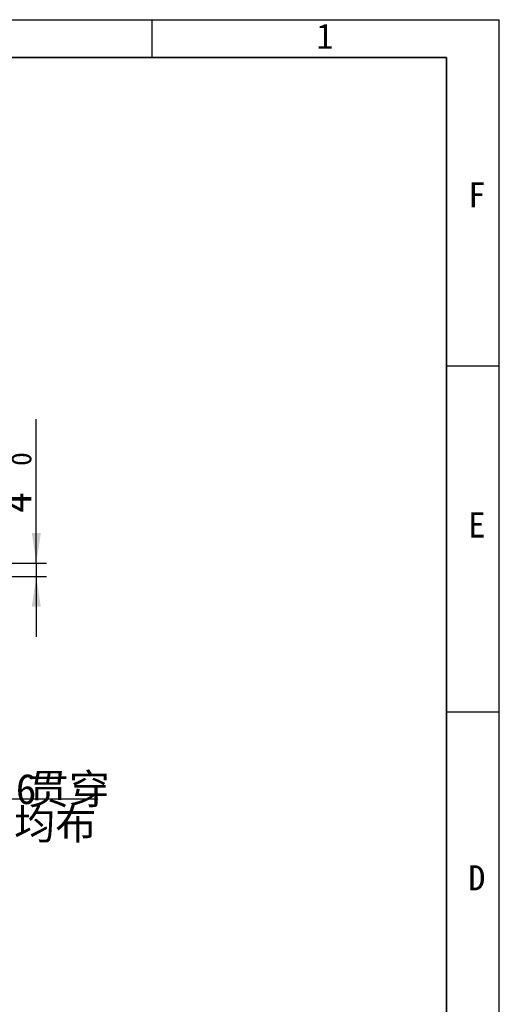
# Model space of a CAD drawing. Header units: millimetres. Extents: x 0 to 297, y 0 to 209.
# Tile 38 of 38: x 250 to 297, y 111 to 209. Entities that reach past the tile are written whole.
import ezdxf

# ---------------------------------------------------------------- set-up
doc = ezdxf.new("R2010")
doc.units = ezdxf.units.MM
doc.layers.add('图层0', color=7, linetype='Continuous')
doc.layers.add('细实线', color=7, linetype='Continuous')
doc.layers.add('粗实线', color=7, linetype='Continuous', lineweight=50)
doc.styles.add('SLDTEXTSTYLE0', font='SIMSUN.TTC')
doc.styles.add('SLDTEXTSTYLE3', font='仿宋_GB2312')
doc.styles.add('SLDTEXTSTYLE5', font='SIMSUN.TTC', dxfattribs={"bigfont": 'bigfont'})
doc.dimstyles.new('SLDDIMSTYLE4', dxfattribs={"dimtxt": 3, "dimasz": 3, "dimexe": 0, "dimexo": 0.0625, "dimgap": 0.75, "dimtad": 2, "dimlfac": 3, "dimrnd": 1e-09, "dimzin": 12, "dimdsep": 46, "dimtxsty": 'SLDTEXTSTYLE0', "dimsah": 1, "dimcen": 0.09, "dimadec": 0, "dimazin": 3, "dimtol": 1, "dimtp": 0.03, "dimtfac": 1, "dimtmove": 0, "dimatfit": 0, "dimfxl": 0, "dimfrac": 2, "dimtolj": 1, "dimarcsym": 0})
doc.dimstyles.new('SLDDIMSTYLE8', dxfattribs={"dimtxt": 3, "dimasz": 3, "dimexe": 0, "dimexo": 0.0625, "dimgap": 0.75, "dimtad": 0, "dimtih": 1, "dimtoh": 1, "dimlfac": 3, "dimrnd": 1e-09, "dimzin": 12, "dimdsep": 46, "dimtxsty": 'SLDTEXTSTYLE0', "dimblk1": 'NONE', "dimblk2": 'NONE', "dimsah": 1, "dimcen": 0, "dimadec": 0, "dimazin": 3, "dimtfac": 1, "dimtmove": 0, "dimatfit": 3, "dimldrblk": 'NONE', "dimfxl": 0, "dimfrac": 2, "dimtolj": 1, "dimtzin": 12, "dimarcsym": 0})

# ---------------------------------------------------------------- blocks, each defined once
blk = doc.blocks.new('_D_19')
at = {"layer": '图层0'}
for p, q in [((251.257, 154.74), (251.257, 169.063)), ((239.456, 154.74), (252.257, 154.74)), ((251.257, 154.74), (251.257, 153.406)), ((239.456, 153.406), (252.257, 153.406)), ((251.257, 153.406), (251.257, 147.406))]:
    blk.add_line(p, q, dxfattribs=at)
for points in [[(251.257, 154.74), (251.707, 157.74), (250.807, 157.74)], [(251.257, 153.406), (250.807, 150.406), (251.707, 150.406)]]:
    blk.add_solid(points, dxfattribs=at)
at = {"layer": '图层0', "attachment_point": 1, "rotation": 90, "style": 'SLDTEXTSTYLE0'}
for s, insert, char_height in [('0.03', (246.439, 164.407), 2), ('0', (248.766, 164.407), 2), ('+', (246.439, 163.243), 2), ('4', (247.767, 159.751), 3)]:
    blk.add_mtext(s, dxfattribs=dict(at, insert=insert, char_height=char_height))
blk = doc.blocks.new('_D_23')
at = {"layer": '图层0'}
blk.add_line((236.746, 131.304), (257.363, 131.304), dxfattribs=at)
at = {"layer": '图层0', "char_height": 3, "attachment_point": 1}
for s, insert, style in [('贯穿', (250.38, 133.794), 'SLDTEXTSTYLE5'), ('4-', (238.333, 133.794), 'SLDTEXTSTYLE0'), ('%%c', (241.825, 133.794), 'SLDTEXTSTYLE0'), ('6.6', (245.142, 133.794), 'SLDTEXTSTYLE0'), ('圆周均布', (240.865, 130.302), 'SLDTEXTSTYLE5')]:
    blk.add_mtext(s, dxfattribs=dict(at, insert=insert, style=style))
blk = doc.blocks.new('_None')

msp = doc.modelspace()

# ---------------------------------------------------------------- linework, layer by layer
at = {"layer": '图层0'}
for p, q in [((262.74, 208.76134587), (262.74, 205)), ((292, 174.36012031), (297.24653265, 174.36012031)), ((292, 139.95512031), (297.24653265, 139.95512031))]:
    msp.add_line(p, q, dxfattribs=at)
at = {"layer": '粗实线', "lineweight": 35}
for p, q in [((25, 205), (292, 205)), ((292, 205), (292, 5))]:
    msp.add_line(p, q, dxfattribs=at)
at = {"layer": '细实线'}
for p in [(2.7533732, 208.76134587), (297.24653265, 2.33512031)]:
    msp.add_line(p, (297.24653265, 208.76134587), dxfattribs=at)

# ---------------------------------------------------------------- texts
at = {"layer": '图层0', "char_height": 2.5, "attachment_point": 1, "style": 'SLDTEXTSTYLE3'}
for s, insert in [('1', (279.07003889, 208.36806658)), ('F', (294.16790967, 192.6059495)), ('E', (294.16790967, 159.78899895)), ('D', (294.16790967, 124.71455521))]:
    msp.add_mtext(s, dxfattribs=dict(at, insert=insert))

# ---------------------------------------------------------------- dimensions: what is measured, and where the dimension line sits
at = {"layer": '图层0'}
dim = msp.add_linear_dim(base=(251.25744565, 153.40621091), p1=(238.45558378, 154.73954424), p2=(238.45558378, 153.40621091), angle=90, dimstyle='SLDDIMSTYLE4', dxfattribs=at)
dim.commit()
dim.dimension.update_dxf_attribs({"geometry": '_D_19', "text_midpoint": (251.25744565, 164.40696258), "dimtype": 160})
dim = msp.add_diameter_dim_2p(p1=(1.63230133, 0.98037185), p2=(0, 0), text='4-<>贯穿\\P圆周均布', dimstyle='SLDDIMSTYLE8', dxfattribs=at)
dim.commit()
dim.dimension.update_dxf_attribs({"geometry": '_D_23', "text_midpoint": (247.84824745, 130.80304545), "dimtype": 163})

doc.saveas('drawing.dxf')
